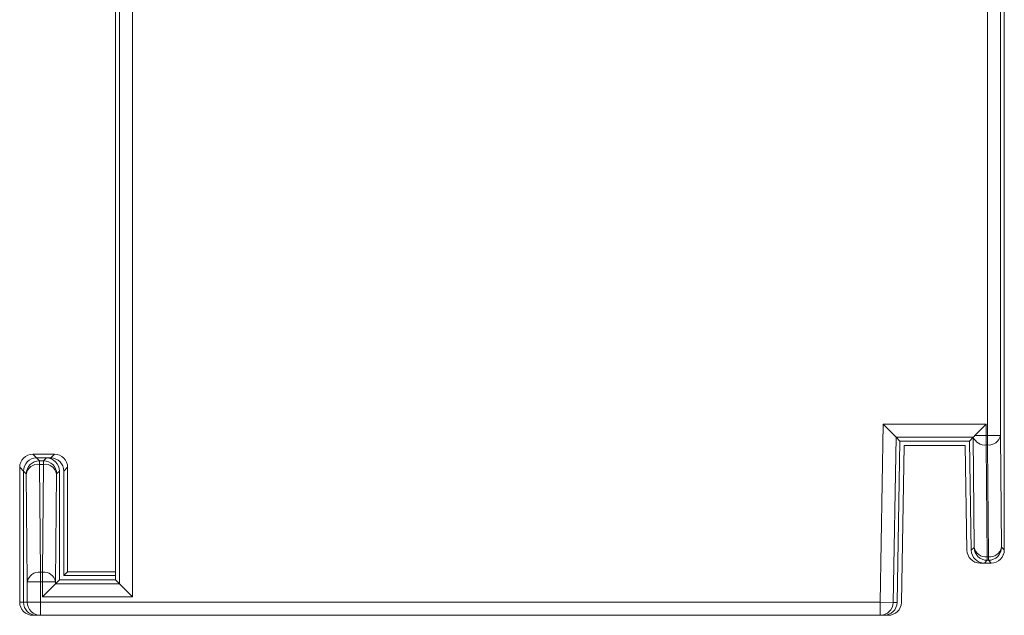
# Model space of a CAD drawing. Header units: millimetres. Extents: x 0 to 592, y -1 to 415.
# Tile 8 of 11: x 530 to 553, y 163 to 176. Entities that reach past the tile are written whole.
import ezdxf

# ---------------------------------------------------------------- set-up
doc = ezdxf.new("R2010")
doc.units = ezdxf.units.MM
doc.header["$MEASUREMENT"] = 0
doc.layers.add('Layer0000', color=7, linetype='Continuous', lineweight=20)

msp = doc.modelspace()

# ---------------------------------------------------------------- linework, layer by layer
at = {"layer": 'Layer0000'}
for p, q in [((532.614, 260.775), (532.614, 163.401)), ((553.014, 164.088), (553.014, 260.085)), ((532.614, 227.718), (532.614, 168.288)), ((553.014, 164.088), (553.014, 227.295)), ((532.702, 163.313), (532.702, 194.123)), ((533.002, 163.013), (533.002, 194.123)), ((552.626, 194.123), (552.626, 166.719)), ((552.926, 194.123), (552.926, 166.719)), ((550.234, 166.976), (550.163, 162.888)), ((550.234, 166.976), (550.529, 166.676)), ((552.594, 166.976), (550.234, 166.976)), ((552.336, 166.714), (552.594, 166.976)), ((552.594, 166.976), (552.598, 166.719)), ((550.529, 166.676), (550.463, 162.883)), ((552.3, 166.676), (550.529, 166.676)), ((550.529, 166.676), (550.616, 166.588)), ((550.551, 162.883), (550.616, 166.588)), ((550.616, 166.588), (552.212, 166.588)), ((552.212, 166.588), (552.298, 166.676)), ((552.212, 166.588), (552.256, 164.083)), ((552.298, 166.676), (552.3, 166.676)), ((552.319, 164.147), (552.298, 166.676)), ((552.3, 166.676), (552.303, 166.678)), ((552.336, 166.714), (552.598, 166.719)), ((552.598, 166.719), (552.598, 166.499)), ((552.626, 166.719), (552.598, 166.719)), ((552.626, 166.499), (552.626, 166.719)), ((552.926, 166.719), (552.626, 166.719)), ((552.95, 164.152), (552.926, 166.719)), ((550.651, 162.883), (550.714, 166.488)), ((550.714, 166.488), (552.114, 166.488)), ((552.114, 166.488), (552.156, 164.083)), ((552.598, 166.499), (552.626, 166.499)), ((552.598, 166.499), (552.619, 163.933)), ((552.626, 166.499), (552.65, 163.933)), ((530.714, 166.288), (531.214, 166.288)), ((530.714, 166.288), (530.801, 166.201)), ((531.027, 166.201), (530.801, 166.201)), ((530.801, 166.201), (530.866, 166.136)), ((530.866, 166.136), (530.962, 166.136)), ((530.866, 166.136), (530.866, 166.055)), ((530.962, 166.136), (531.027, 166.201)), ((530.962, 166.136), (530.962, 166.055)), ((531.127, 166.201), (531.027, 166.201)), ((531.127, 166.201), (531.214, 166.288)), ((530.414, 165.988), (530.414, 162.888)), ((530.501, 165.901), (530.414, 165.988)), ((530.501, 165.901), (530.501, 162.888)), ((530.566, 165.836), (530.501, 165.901)), ((530.962, 166.055), (530.866, 166.055)), ((530.866, 166.055), (530.889, 163.577)), ((530.938, 163.577), (530.962, 166.055)), ((531.327, 165.901), (531.262, 165.836)), ((531.327, 163.401), (531.327, 165.901)), ((531.514, 165.988), (531.427, 165.901)), ((531.427, 163.501), (531.427, 165.901)), ((531.514, 163.588), (531.514, 165.988)), ((530.589, 163.358), (530.566, 165.836)), ((531.262, 165.836), (531.238, 163.358)), ((552.256, 164.083), (552.319, 164.147)), ((553.014, 164.088), (552.95, 164.152)), ((552.619, 163.852), (552.556, 163.788)), ((552.65, 163.933), (552.619, 163.933)), ((552.619, 163.933), (552.619, 163.852)), ((552.65, 163.852), (552.619, 163.852)), ((552.65, 163.933), (552.65, 163.852)), ((552.65, 163.852), (552.714, 163.788)), ((552.456, 163.788), (552.714, 163.788)), ((552.556, 163.788), (552.714, 163.788)), ((530.889, 163.577), (530.938, 163.577)), ((530.889, 163.577), (530.889, 163.358)), ((530.938, 163.358), (530.938, 163.577)), ((531.238, 163.313), (531.327, 163.401)), ((532.614, 163.401), (531.327, 163.401)), ((531.514, 163.588), (531.427, 163.501)), ((532.614, 163.501), (531.427, 163.501)), ((531.514, 163.588), (532.614, 163.588)), ((532.702, 163.313), (532.614, 163.401)), ((530.589, 162.888), (530.589, 163.358)), ((530.589, 163.358), (530.889, 163.358)), ((530.889, 163.358), (530.938, 163.358)), ((530.889, 163.358), (530.889, 162.888)), ((530.938, 163.013), (530.938, 163.358)), ((531.238, 163.358), (530.938, 163.358)), ((531.238, 163.313), (530.938, 163.013)), ((531.238, 163.358), (531.238, 163.313)), ((531.238, 163.313), (532.702, 163.313)), ((533.002, 163.013), (532.702, 163.313)), ((530.938, 163.013), (533.002, 163.013)), ((530.501, 162.888), (530.414, 162.888)), ((530.501, 162.888), (530.589, 162.888)), ((530.589, 162.888), (530.889, 162.888)), ((550.163, 162.888), (530.889, 162.888)), ((530.889, 162.888), (530.889, 162.588)), ((550.163, 162.888), (550.163, 162.588)), ((550.163, 162.888), (550.463, 162.883)), ((550.463, 162.883), (550.551, 162.883)), ((530.801, 162.588), (530.714, 162.588)), ((530.889, 162.588), (530.801, 162.588)), ((550.163, 162.588), (530.889, 162.588)), ((550.163, 162.588), (550.251, 162.588)), ((550.251, 162.588), (550.351, 162.588))]:
    msp.add_line(p, q, dxfattribs=at)
for centre, radius, start, end in [((552.92, 166.14), 0.819, 135.545, 138.9331), ((552.57, 166.786), 0.288, 201.928, 275.5592), ((552.659, 166.769), 0.271, 262.952, 349.3879), ((530.714, 165.988), 0.3, 89.9999, 180.0005), ((530.801, 165.901), 0.3, 89.9992, 180.0013), ((530.866, 165.836), 0.3, 90.0051, 179.9949), ((530.962, 165.836), 0.3, 0.0051, 89.9949), ((531.027, 165.901), 0.3, 359.999, 90.0008), ((531.127, 165.901), 0.3, 0.0007, 89.9993), ((531.214, 165.988), 0.3, 359.9999, 90.0001), ((530.833, 165.786), 0.271, 82.952, 169.3879), ((530.995, 165.786), 0.271, 10.6121, 97.048), ((552.456, 164.088), 0.3, 181, 270), ((552.556, 164.088), 0.3, 180.9988, 270.0007), ((552.619, 164.152), 0.3, 181.005, 269.995), ((552.584, 164.201), 0.27, 191.4809, 277.4852), ((552.65, 164.152), 0.3, 270.0051, 359.9949), ((552.683, 164.202), 0.271, 262.952, 349.3879), ((552.714, 164.088), 0.3, 269.9992, 0.0008), ((552.714, 164.088), 0.3, 270, 0), ((530.856, 163.308), 0.271, 82.952, 169.3879), ((530.972, 163.308), 0.271, 10.6121, 97.048), ((530.714, 162.888), 0.3, 180.0002, 270.0002), ((530.801, 162.888), 0.3, 180.0016, 270.0011), ((530.889, 162.888), 0.3, 179.9989, 269.9989), ((550.163, 162.888), 0.3, 270.0011, 359.0012), ((550.251, 162.888), 0.3, 269.9989, 358.9994), ((550.351, 162.888), 0.3, 270, 359)]:
    msp.add_arc(centre, radius, start, end, dxfattribs=at)

doc.saveas('drawing.dxf')
